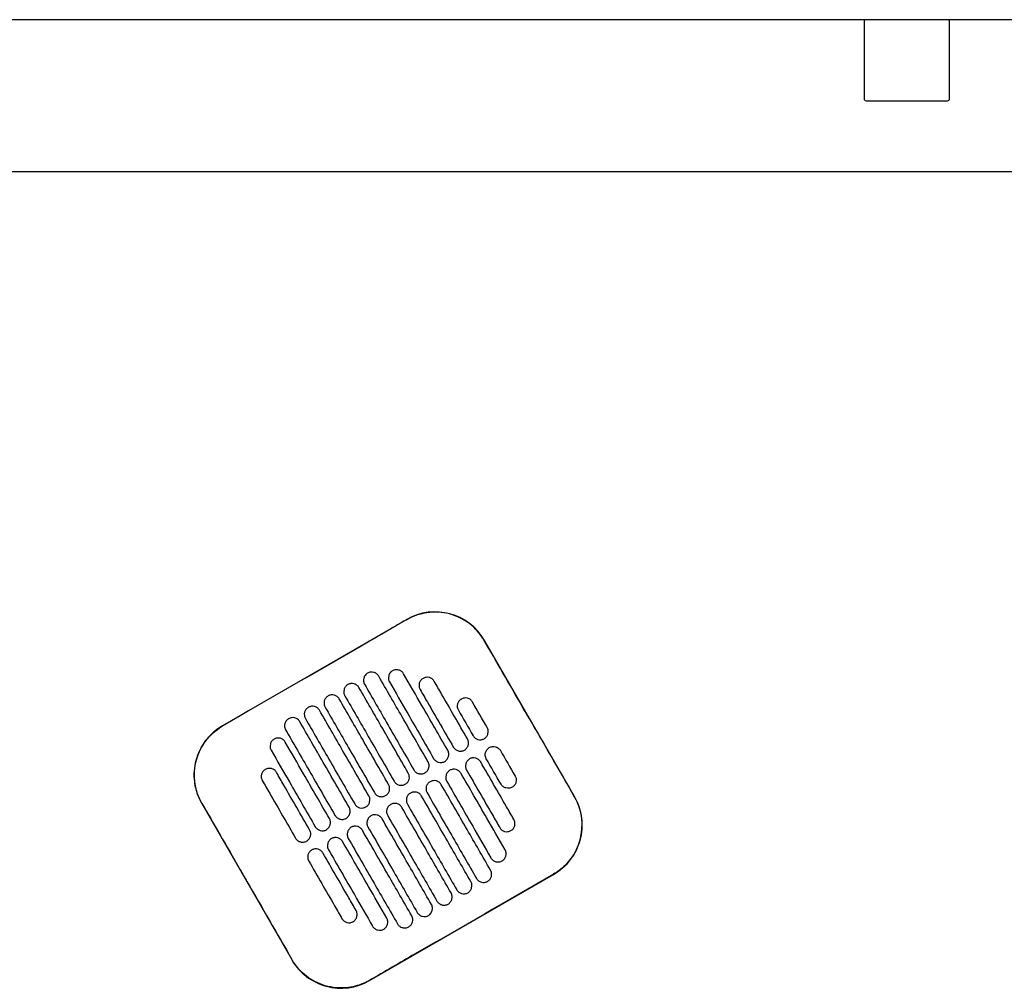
# Model space of a CAD drawing. Header units: metres. Extents: x 15.7 to 54.8, y -39.7 to 1.1.
# Tile 229 of 256: x 53.539 to 54.058, y -30.313 to -29.802. Entities that reach past the tile are written whole.
import ezdxf

# ---------------------------------------------------------------- set-up
doc = ezdxf.new("R2010")
doc.units = ezdxf.units.M
doc.header["$MEASUREMENT"] = 0
doc.layers.add('2D', color=252, linetype='Continuous')

# ---------------------------------------------------------------- blocks, each defined once
blk = doc.blocks.new('2D_QYOS_600')
for p, q in [((1.66604, 0.00005), (0.77396, 0.00005)), ((1.70904, 0.00005), (1.66604, 0.00005)), ((1.70904, 0.00005), (1.70904, 0.00005)), ((2.36149, 0), (1.70935, 0)), ((1.66504, -0.00095), (1.66504, -0.04165)), ((1.66504, -0.00095), (1.66504, -0.04165)), ((1.71004, -0.04165), (1.71004, -0.00095)), ((1.71004, -0.04165), (1.71004, -0.00095)), ((1.66604, -0.04265), (1.70904, -0.04265)), ((1.70904, -0.04265), (1.70904, -0.04265)), ((0.0795, -0.08), (2.36049, -0.08)), ((1.42396, -0.31597), (1.32693, -0.37192)), ((1.51239, -0.40926), (1.46493, -0.32697)), ((1.31593, -0.4129), (1.3634, -0.49519)), ((1.40437, -0.50619), (1.50139, -0.45024))]:
    blk.add_line(p, q)
for centre, radius, start, end in [((1.66604, -0.00095), 0.001, 90, 180), ((1.66604, -0.00095), 0.001, 90, 180), ((1.70904, -0.00095), 0.001, 0, 90), ((1.70904, -0.00095), 0.001, 0, 90), ((1.66604, -0.04165), 0.001, 180, 270), ((1.66604, -0.04165), 0.001, 180, 270), ((1.70904, -0.04165), 0.001, 270, 0), ((1.70904, -0.04165), 0.001, 270, 0), ((1.43894, -0.34196), 0.03, 29.973, 119.973), ((1.34192, -0.39791), 0.03, 119.973, 209.973), ((1.4864, -0.42425), 0.03, 299.973, 29.973), ((1.38938, -0.48021), 0.03, 209.973, 299.973)]:
    blk.add_arc(centre, radius, start, end)
for points, knots in [([(1.42401, -0.31606), (1.41612, -0.32062), (1.40792, -0.32535), (1.37561, -0.34399), (1.3513, -0.35801), (1.32699, -0.37202)], [-3.18138, -3.18138, -3.18138, -3.18138, -2.673929, -2.673929, -1.133377, -1.133377, -1.133377, -1.133377]), ([(1.46484, -0.32702), (1.46445, -0.32636), (1.46405, -0.32572), (1.46161, -0.32215), (1.4591, -0.3196), (1.45325, -0.31546), (1.44995, -0.31393), (1.4426, -0.31202), (1.43857, -0.3118), (1.43088, -0.31292), (1.42728, -0.31417), (1.42401, -0.31606)], [-8.20809, -8.20809, -8.20809, -8.20809, -7.978943, -7.978943, -6.912231, -6.912231, -5.830065, -5.830065, -4.632711, -4.632711, -3.498654, -3.498654, -3.498654, -3.498654]), ([(1.48856, -0.36818), (1.48762, -0.36655), (1.48668, -0.36493), (1.47773, -0.34941), (1.47117, -0.33801), (1.46484, -0.32702)], [-12.071476, -12.071476, -12.071476, -12.071476, -11.509189, -11.509189, -6.696301, -6.696301, -6.696301, -6.696301]), ([(1.42234, -0.3446), (1.4221, -0.34417), (1.42173, -0.34371), (1.42078, -0.34299), (1.42029, -0.34275), (1.41921, -0.34245), (1.41864, -0.34241), (1.41744, -0.34257), (1.4169, -0.34278), (1.41647, -0.34303)], [-0.5514248, -0.5514248, -0.5514248, -0.5514248, -0.4031161, -0.4031161, -0.2776965, -0.2776965, -0.1471644, -0.1471644, 0, 0, 0, 0]), ([(1.40333, -0.34426), (1.40291, -0.3445), (1.40244, -0.34487), (1.40172, -0.34582), (1.40147, -0.34632), (1.40118, -0.34739), (1.40114, -0.34796), (1.40129, -0.34916), (1.4015, -0.3497), (1.40175, -0.35012)], [-0.5552876, -0.5552876, -0.5552876, -0.5552876, -0.4045446, -0.4045446, -0.2782629, -0.2782629, -0.1472212, -0.1472212, 0, 0, 0, 0]), ([(1.4092, -0.34583), (1.40896, -0.34541), (1.40859, -0.34494), (1.40764, -0.34422), (1.40714, -0.34398), (1.40607, -0.34368), (1.4055, -0.34364), (1.4043, -0.3438), (1.40375, -0.34401), (1.40333, -0.34426)], [-0.5514378, -0.5514378, -0.5514378, -0.5514378, -0.4031217, -0.4031217, -0.2776979, -0.2776979, -0.1471642, -0.1471642, 0, 0, 0, 0]), ([(1.43518, -0.39088), (1.43064, -0.38301), (1.42611, -0.37514), (1.41744, -0.36012), (1.41332, -0.35298), (1.4092, -0.34583)], [0.699452, 0.699452, 0.699452, 0.699452, 3.425292, 3.425292, 5.900643, 5.900643, 5.900643, 5.900643]), ([(1.41647, -0.34303), (1.41605, -0.34327), (1.41558, -0.34364), (1.41486, -0.34459), (1.41462, -0.34509), (1.41432, -0.34616), (1.41428, -0.34673), (1.41443, -0.34792), (1.41465, -0.34847), (1.41489, -0.34889)], [-0.5553003, -0.5553003, -0.5553003, -0.5553003, -0.4045497, -0.4045497, -0.2782639, -0.2782639, -0.1472208, -0.1472208, 0, 0, 0, 0]), ([(1.44558, -0.38489), (1.44104, -0.37702), (1.4365, -0.36915), (1.42876, -0.35572), (1.42555, -0.35016), (1.42234, -0.3446)], [0.699452, 0.699452, 0.699452, 0.699452, 3.42526, 3.42526, 5.350619, 5.350619, 5.350619, 5.350619]), ([(1.43261, -0.34699), (1.43219, -0.34724), (1.43172, -0.3476), (1.431, -0.34856), (1.43076, -0.34906), (1.43046, -0.35013), (1.43042, -0.3507), (1.43057, -0.35189), (1.43079, -0.35244), (1.43103, -0.35286)], [-0.5553353, -0.5553353, -0.5553353, -0.5553353, -0.4045593, -0.4045593, -0.278267, -0.278267, -0.1472205, -0.1472205, 0, 0, 0, 0]), ([(1.43848, -0.34856), (1.43824, -0.34814), (1.43787, -0.34768), (1.43692, -0.34696), (1.43643, -0.34671), (1.43536, -0.34642), (1.43478, -0.34638), (1.43358, -0.34653), (1.43304, -0.34675), (1.43261, -0.34699)], [-0.5513875, -0.5513875, -0.5513875, -0.5513875, -0.4031047, -0.4031047, -0.2776919, -0.2776919, -0.1471638, -0.1471638, 0, 0, 0, 0]), ([(1.39293, -0.35025), (1.39251, -0.3505), (1.39205, -0.35086), (1.39132, -0.35182), (1.39108, -0.35231), (1.39078, -0.35339), (1.39074, -0.35396), (1.3909, -0.35515), (1.39111, -0.35569), (1.39135, -0.35612)], [-0.5552953, -0.5552953, -0.5552953, -0.5552953, -0.4045437, -0.4045437, -0.2782634, -0.2782634, -0.1472215, -0.1472215, 0, 0, 0, 0]), ([(1.3988, -0.35182), (1.39856, -0.3514), (1.39819, -0.35094), (1.39725, -0.35022), (1.39675, -0.34997), (1.39568, -0.34968), (1.3951, -0.34964), (1.39391, -0.34979), (1.39336, -0.35001), (1.39293, -0.35025)], [-0.5514274, -0.5514274, -0.5514274, -0.5514274, -0.4031209, -0.4031209, -0.2776962, -0.2776962, -0.1471634, -0.1471634, 0, 0, 0, 0]), ([(1.42479, -0.39688), (1.42025, -0.38901), (1.41571, -0.38114), (1.40705, -0.36612), (1.40293, -0.35897), (1.3988, -0.35182)], [0.699452, 0.699452, 0.699452, 0.699452, 3.425313, 3.425313, 5.900643, 5.900643, 5.900643, 5.900643]), ([(1.40175, -0.35012), (1.40587, -0.35727), (1.40999, -0.36442), (1.41866, -0.37944), (1.42319, -0.38731), (1.42773, -0.39518)], [0.949973, 0.949973, 0.949973, 0.949973, 3.425307, 3.425307, 6.151164, 6.151164, 6.151164, 6.151164]), ([(1.41489, -0.34889), (1.4181, -0.35445), (1.42131, -0.36001), (1.42905, -0.37344), (1.43359, -0.38131), (1.43813, -0.38918)], [1.499949, 1.499949, 1.499949, 1.499949, 3.425284, 3.425284, 6.151116, 6.151116, 6.151116, 6.151116]), ([(1.45597, -0.37889), (1.45144, -0.37102), (1.4469, -0.36315), (1.44107, -0.35304), (1.43977, -0.3508), (1.43848, -0.34856)], [0.699452, 0.699452, 0.699452, 0.699452, 3.425217, 3.425217, 4.200582, 4.200582, 4.200582, 4.200582]), ([(1.38254, -0.35625), (1.38212, -0.35649), (1.38165, -0.35686), (1.38093, -0.35781), (1.38068, -0.35831), (1.38039, -0.35938), (1.38035, -0.35995), (1.3805, -0.36115), (1.38071, -0.36169), (1.38096, -0.36211)], [-0.5553076, -0.5553076, -0.5553076, -0.5553076, -0.4045445, -0.4045445, -0.2782646, -0.2782646, -0.1472219, -0.1472219, 0, 0, 0, 0]), ([(1.38841, -0.35782), (1.38817, -0.3574), (1.3878, -0.35693), (1.38685, -0.35621), (1.38635, -0.35597), (1.38528, -0.35567), (1.38471, -0.35563), (1.38351, -0.35579), (1.38296, -0.356), (1.38254, -0.35625)], [-0.5514139, -0.5514139, -0.5514139, -0.5514139, -0.4031194, -0.4031194, -0.2776944, -0.2776944, -0.1471626, -0.1471626, 0, 0, 0, 0]), ([(1.41439, -0.40287), (1.40985, -0.395), (1.40532, -0.38713), (1.39665, -0.37211), (1.39253, -0.36497), (1.38841, -0.35782)], [0.699452, 0.699452, 0.699452, 0.699452, 3.425322, 3.425322, 5.900643, 5.900643, 5.900643, 5.900643]), ([(1.39135, -0.35612), (1.39548, -0.36327), (1.3996, -0.37041), (1.40826, -0.38543), (1.4128, -0.3933), (1.41734, -0.40117)], [0.949998, 0.949998, 0.949998, 0.949998, 3.42532, 3.42532, 6.151189, 6.151189, 6.151189, 6.151189]), ([(1.43103, -0.35286), (1.43232, -0.3551), (1.43362, -0.35734), (1.43945, -0.36745), (1.44399, -0.37532), (1.44852, -0.38319)], [2.649916, 2.649916, 2.649916, 2.649916, 3.425249, 3.425249, 6.151046, 6.151046, 6.151046, 6.151046]), ([(1.45275, -0.35789), (1.45233, -0.35813), (1.45186, -0.3585), (1.45114, -0.35946), (1.45089, -0.35995), (1.4506, -0.36102), (1.45056, -0.3616), (1.45071, -0.36279), (1.45093, -0.36333), (1.45117, -0.36376)], [-0.5553938, -0.5553938, -0.5553938, -0.5553938, -0.4045733, -0.4045733, -0.2782728, -0.2782728, -0.147221, -0.147221, 0, 0, 0, 0]), ([(1.45862, -0.35946), (1.45838, -0.35904), (1.45801, -0.35858), (1.45706, -0.35786), (1.45656, -0.35761), (1.45549, -0.35732), (1.45492, -0.35728), (1.45372, -0.35743), (1.45317, -0.35764), (1.45275, -0.35789)], [-0.5513269, -0.5513269, -0.5513269, -0.5513269, -0.4030891, -0.4030891, -0.2776846, -0.2776846, -0.1471626, -0.1471626, 0, 0, 0, 0]), ([(1.37214, -0.36224), (1.37172, -0.36249), (1.37126, -0.36285), (1.37053, -0.36381), (1.37029, -0.3643), (1.36999, -0.36538), (1.36995, -0.36595), (1.37011, -0.36714), (1.37032, -0.36769), (1.37056, -0.36811)], [-0.5553245, -0.5553245, -0.5553245, -0.5553245, -0.4045471, -0.4045471, -0.2782667, -0.2782667, -0.1472226, -0.1472226, 0, 0, 0, 0]), ([(1.37801, -0.36381), (1.37777, -0.36339), (1.3774, -0.36293), (1.37646, -0.36221), (1.37596, -0.36196), (1.37489, -0.36167), (1.37431, -0.36163), (1.37312, -0.36178), (1.37257, -0.362), (1.37214, -0.36224)], [-0.551397, -0.551397, -0.551397, -0.551397, -0.4031173, -0.4031173, -0.2776925, -0.2776925, -0.1471621, -0.1471621, 0, 0, 0, 0]), ([(1.38096, -0.36211), (1.38508, -0.36926), (1.3892, -0.37641), (1.39787, -0.39143), (1.4024, -0.3993), (1.40694, -0.40717)], [0.950001, 0.950001, 0.950001, 0.950001, 3.425322, 3.425322, 6.151192, 6.151192, 6.151192, 6.151192]), ([(1.36175, -0.36824), (1.36133, -0.36848), (1.36086, -0.36885), (1.36014, -0.3698), (1.35989, -0.3703), (1.3596, -0.37137), (1.35956, -0.37194), (1.35971, -0.37314), (1.35992, -0.37368), (1.36017, -0.37411)], [-0.5553462, -0.5553462, -0.5553462, -0.5553462, -0.4045514, -0.4045514, -0.2782696, -0.2782696, -0.1472236, -0.1472236, 0, 0, 0, 0]), ([(1.36762, -0.36981), (1.36738, -0.36939), (1.36701, -0.36892), (1.36606, -0.3682), (1.36556, -0.36796), (1.36449, -0.36766), (1.36392, -0.36762), (1.36272, -0.36778), (1.36217, -0.36799), (1.36175, -0.36824)], [-0.551377, -0.551377, -0.551377, -0.551377, -0.4031143, -0.4031143, -0.2776905, -0.2776905, -0.1471617, -0.1471617, 0, 0, 0, 0]), ([(1.37056, -0.36811), (1.37469, -0.37526), (1.37881, -0.3824), (1.38747, -0.39742), (1.39201, -0.40529), (1.39655, -0.41317)], [0.949982, 0.949982, 0.949982, 0.949982, 3.425312, 3.425312, 6.151173, 6.151173, 6.151173, 6.151173]), ([(1.404, -0.40887), (1.39946, -0.401), (1.39492, -0.39313), (1.38626, -0.37811), (1.38214, -0.37096), (1.37801, -0.36381)], [0.699452, 0.699452, 0.699452, 0.699452, 3.425321, 3.425321, 5.900643, 5.900643, 5.900643, 5.900643]), ([(1.31603, -0.41284), (1.31529, -0.41156), (1.31465, -0.41023), (1.31317, -0.40648), (1.31255, -0.40401), (1.31224, -0.40148), (1.31178, -0.39768), (1.31206, -0.39383), (1.31405, -0.38644), (1.31575, -0.38298), (1.32037, -0.37684), (1.32327, -0.37423), (1.32672, -0.37217), (1.32685, -0.3721), (1.32699, -0.37202)], [17.619777, 17.619777, 17.619777, 17.619777, 18.064718, 18.064718, 18.827754, 18.827754, 18.827754, 19.97637, 19.97637, 21.122539, 21.122539, 22.281306, 22.281306, 22.328075, 22.328075, 22.328075, 22.328075]), ([(1.3936, -0.41486), (1.38906, -0.40699), (1.38452, -0.39912), (1.37586, -0.3841), (1.37174, -0.37696), (1.36762, -0.36981)], [0.699452, 0.699452, 0.699452, 0.699452, 3.425308, 3.425308, 5.900643, 5.900643, 5.900643, 5.900643]), ([(1.46479, -0.37877), (1.46521, -0.37852), (1.46568, -0.37816), (1.4664, -0.3772), (1.46665, -0.3767), (1.46694, -0.37563), (1.46698, -0.37506), (1.46683, -0.37387), (1.46661, -0.37332), (1.46637, -0.3729)], [-0.5554178, -0.5554178, -0.5554178, -0.5554178, -0.4045751, -0.4045751, -0.2782741, -0.2782741, -0.1472211, -0.1472211, 0, 0, 0, 0]), ([(1.35997, -0.38057), (1.35973, -0.38015), (1.35936, -0.37968), (1.35841, -0.37896), (1.35792, -0.37872), (1.35684, -0.37842), (1.35627, -0.37838), (1.35507, -0.37854), (1.35453, -0.37875), (1.3541, -0.379)], [-0.5513421, -0.5513421, -0.5513421, -0.5513421, -0.4031061, -0.4031061, -0.2776864, -0.2776864, -0.147161, -0.147161, 0, 0, 0, 0]), ([(1.36017, -0.37411), (1.36429, -0.38125), (1.36841, -0.3884), (1.37708, -0.40342), (1.38161, -0.41129), (1.38615, -0.41916)], [0.949941, 0.949941, 0.949941, 0.949941, 3.425291, 3.425291, 6.151132, 6.151132, 6.151132, 6.151132]), ([(1.45892, -0.37719), (1.45916, -0.37762), (1.45953, -0.37808), (1.46048, -0.3788), (1.46098, -0.37905), (1.46205, -0.37934), (1.46262, -0.37938), (1.46382, -0.37923), (1.46437, -0.37901), (1.46479, -0.37877)], [-0.5512937, -0.5512937, -0.5512937, -0.5512937, -0.403082, -0.403082, -0.27768, -0.27768, -0.1471612, -0.1471612, 0, 0, 0, 0]), ([(1.3541, -0.379), (1.35368, -0.37924), (1.35321, -0.37961), (1.35249, -0.38056), (1.35224, -0.38106), (1.35195, -0.38213), (1.35191, -0.3827), (1.35206, -0.3839), (1.35228, -0.38444), (1.35252, -0.38486)], [-0.5553798, -0.5553798, -0.5553798, -0.5553798, -0.4045588, -0.4045588, -0.278273, -0.278273, -0.147224, -0.147224, 0, 0, 0, 0]), ([(1.38321, -0.42086), (1.37867, -0.41299), (1.37413, -0.40512), (1.36638, -0.39169), (1.36318, -0.38613), (1.35997, -0.38057)], [0.699452, 0.699452, 0.699452, 0.699452, 3.425284, 3.425284, 5.350619, 5.350619, 5.350619, 5.350619]), ([(1.44852, -0.38319), (1.44877, -0.38361), (1.44913, -0.38408), (1.45008, -0.38479), (1.45058, -0.38504), (1.45165, -0.38533), (1.45223, -0.38538), (1.45342, -0.38522), (1.45397, -0.38501), (1.45439, -0.38476)], [-0.5513071, -0.5513071, -0.5513071, -0.5513071, -0.4030846, -0.4030846, -0.2776802, -0.2776802, -0.1471604, -0.1471604, 0, 0, 0, 0]), ([(1.45439, -0.38476), (1.45482, -0.38452), (1.45528, -0.38415), (1.45601, -0.3832), (1.45625, -0.3827), (1.45655, -0.38163), (1.45659, -0.38105), (1.45643, -0.37986), (1.45622, -0.37932), (1.45597, -0.37889)], [-0.5553983, -0.5553983, -0.5553983, -0.5553983, -0.4045681, -0.4045681, -0.278271, -0.278271, -0.1472202, -0.1472202, 0, 0, 0, 0]), ([(1.46591, -0.38931), (1.46566, -0.38889), (1.46545, -0.38834), (1.4653, -0.38715), (1.46534, -0.38658), (1.46563, -0.38551), (1.46588, -0.38501), (1.4666, -0.38406), (1.46707, -0.38369), (1.46749, -0.38344)], [0, 0, 0, 0, 0.1472222, 0.1472222, 0.2782773, 0.2782773, 0.4045795, 0.4045795, 0.5554397, 0.5554397, 0.5554397, 0.5554397]), ([(1.46749, -0.38344), (1.46791, -0.3832), (1.46846, -0.38298), (1.46966, -0.38283), (1.47023, -0.38287), (1.4713, -0.38317), (1.4718, -0.38341), (1.47275, -0.38413), (1.47311, -0.38459), (1.47336, -0.38502)], [0, 0, 0, 0, 0.1471605, 0.1471605, 0.2776781, 0.2776781, 0.4030803, 0.4030803, 0.5512777, 0.5512777, 0.5512777, 0.5512777]), ([(1.35252, -0.38486), (1.35573, -0.39042), (1.35893, -0.39598), (1.36668, -0.40941), (1.37122, -0.41728), (1.37576, -0.42516)], [1.499901, 1.499901, 1.499901, 1.499901, 3.42526, 3.42526, 6.151068, 6.151068, 6.151068, 6.151068]), ([(1.444, -0.39076), (1.44442, -0.39051), (1.44489, -0.39015), (1.44561, -0.38919), (1.44586, -0.38869), (1.44615, -0.38762), (1.44619, -0.38705), (1.44604, -0.38586), (1.44582, -0.38531), (1.44558, -0.38489)], [-0.5553838, -0.5553838, -0.5553838, -0.5553838, -0.4045626, -0.4045626, -0.2782686, -0.2782686, -0.1472195, -0.1472195, 0, 0, 0, 0]), ([(1.46296, -0.39101), (1.46272, -0.39059), (1.46235, -0.39013), (1.46141, -0.38941), (1.46091, -0.38916), (1.45984, -0.38887), (1.45926, -0.38883), (1.45806, -0.38898), (1.45752, -0.38919), (1.45709, -0.38944)], [-0.5512944, -0.5512944, -0.5512944, -0.5512944, -0.4030833, -0.4030833, -0.2776787, -0.2776787, -0.1471599, -0.1471599, 0, 0, 0, 0]), ([(1.35532, -0.39653), (1.35508, -0.3961), (1.35471, -0.39564), (1.35376, -0.39492), (1.35327, -0.39467), (1.35219, -0.39438), (1.35162, -0.39434), (1.35042, -0.39449), (1.34988, -0.39471), (1.34945, -0.39495)], [-0.5513007, -0.5513007, -0.5513007, -0.5513007, -0.4030941, -0.4030941, -0.2776814, -0.2776814, -0.1471603, -0.1471603, 0, 0, 0, 0]), ([(1.4336, -0.39675), (1.43403, -0.39651), (1.43449, -0.39614), (1.43522, -0.39519), (1.43546, -0.39469), (1.43576, -0.39362), (1.4358, -0.39304), (1.43564, -0.39185), (1.43543, -0.39131), (1.43518, -0.39088)], [-0.5553742, -0.5553742, -0.5553742, -0.5553742, -0.4045587, -0.4045587, -0.278267, -0.278267, -0.1472191, -0.1472191, 0, 0, 0, 0]), ([(1.43813, -0.38918), (1.43837, -0.38961), (1.43874, -0.39007), (1.43969, -0.39079), (1.44018, -0.39104), (1.44126, -0.39133), (1.44183, -0.39137), (1.44303, -0.39122), (1.44357, -0.391), (1.444, -0.39076)], [-0.5513171, -0.5513171, -0.5513171, -0.5513171, -0.4030867, -0.4030867, -0.2776803, -0.2776803, -0.1471597, -0.1471597, 0, 0, 0, 0]), ([(1.45709, -0.38944), (1.45667, -0.38968), (1.4562, -0.39005), (1.45548, -0.39101), (1.45524, -0.3915), (1.45494, -0.39257), (1.4549, -0.39315), (1.45505, -0.39434), (1.45527, -0.39488), (1.45551, -0.39531)], [-0.5554159, -0.5554159, -0.5554159, -0.5554159, -0.4045716, -0.4045716, -0.2782736, -0.2782736, -0.1472211, -0.1472211, 0, 0, 0, 0]), ([(1.48045, -0.42134), (1.47916, -0.4191), (1.47787, -0.41686), (1.47204, -0.40675), (1.4675, -0.39888), (1.46296, -0.39101)], [2.649852, 2.649852, 2.649852, 2.649852, 3.425217, 3.425217, 6.150983, 6.150983, 6.150983, 6.150983]), ([(1.34945, -0.39495), (1.34903, -0.3952), (1.34856, -0.39556), (1.34784, -0.39652), (1.34759, -0.39702), (1.3473, -0.39809), (1.34726, -0.39866), (1.34741, -0.39985), (1.34763, -0.4004), (1.34787, -0.40082)], [-0.5554179, -0.5554179, -0.5554179, -0.5554179, -0.4045683, -0.4045683, -0.2782761, -0.2782761, -0.1472238, -0.1472238, 0, 0, 0, 0]), ([(1.37281, -0.42685), (1.36827, -0.41898), (1.36373, -0.41111), (1.3579, -0.401), (1.35661, -0.39876), (1.35532, -0.39653)], [0.699452, 0.699452, 0.699452, 0.699452, 3.425249, 3.425249, 4.200582, 4.200582, 4.200582, 4.200582]), ([(1.42321, -0.40275), (1.42363, -0.4025), (1.4241, -0.40214), (1.42482, -0.40118), (1.42507, -0.40068), (1.42536, -0.39961), (1.4254, -0.39904), (1.42525, -0.39785), (1.42503, -0.3973), (1.42479, -0.39688)], [-0.5553693, -0.5553693, -0.5553693, -0.5553693, -0.4045566, -0.4045566, -0.2782661, -0.2782661, -0.1472189, -0.1472189, 0, 0, 0, 0]), ([(1.42773, -0.39518), (1.42798, -0.3956), (1.42834, -0.39607), (1.42929, -0.39679), (1.42979, -0.39703), (1.43086, -0.39733), (1.43144, -0.39737), (1.43263, -0.39721), (1.43318, -0.397), (1.4336, -0.39675)], [-0.5513237, -0.5513237, -0.5513237, -0.5513237, -0.4030882, -0.4030882, -0.2776804, -0.2776804, -0.1471592, -0.1471592, 0, 0, 0, 0]), ([(1.4467, -0.39543), (1.44628, -0.39568), (1.44581, -0.39605), (1.44509, -0.397), (1.44484, -0.3975), (1.44455, -0.39857), (1.44451, -0.39914), (1.44466, -0.40033), (1.44487, -0.40088), (1.44512, -0.4013)], [-0.555397, -0.555397, -0.555397, -0.555397, -0.4045652, -0.4045652, -0.2782705, -0.2782705, -0.1472202, -0.1472202, 0, 0, 0, 0]), ([(1.45257, -0.39701), (1.45232, -0.39658), (1.45196, -0.39612), (1.45101, -0.3954), (1.45051, -0.39516), (1.44944, -0.39486), (1.44886, -0.39482), (1.44767, -0.39497), (1.44712, -0.39519), (1.4467, -0.39543)], [-0.5513075, -0.5513075, -0.5513075, -0.5513075, -0.4030857, -0.4030857, -0.2776792, -0.2776792, -0.1471593, -0.1471593, 0, 0, 0, 0]), ([(1.4758, -0.4373), (1.4726, -0.43174), (1.46939, -0.42618), (1.46165, -0.41275), (1.45711, -0.40488), (1.45257, -0.39701)], [1.499901, 1.499901, 1.499901, 1.499901, 3.42526, 3.42526, 6.151068, 6.151068, 6.151068, 6.151068]), ([(1.45551, -0.39531), (1.46005, -0.40318), (1.46459, -0.41105), (1.47042, -0.42116), (1.47171, -0.4234), (1.473, -0.42564)], [0.699452, 0.699452, 0.699452, 0.699452, 3.425249, 3.425249, 4.200582, 4.200582, 4.200582, 4.200582]), ([(1.48111, -0.39845), (1.48135, -0.39888), (1.48157, -0.39942), (1.48172, -0.40061), (1.48168, -0.40119), (1.48138, -0.40226), (1.48114, -0.40276), (1.48042, -0.40371), (1.47995, -0.40408), (1.47953, -0.40432)], [0, 0, 0, 0, 0.147223, 0.147223, 0.2782783, 0.2782783, 0.4045781, 0.4045781, 0.5554474, 0.5554474, 0.5554474, 0.5554474]), ([(1.34787, -0.40082), (1.34916, -0.40306), (1.35045, -0.4053), (1.35629, -0.41541), (1.36082, -0.42328), (1.36536, -0.43115)], [2.649852, 2.649852, 2.649852, 2.649852, 3.425217, 3.425217, 6.150982, 6.150982, 6.150982, 6.150982]), ([(1.41281, -0.40874), (1.41324, -0.4085), (1.4137, -0.40813), (1.41443, -0.40718), (1.41467, -0.40668), (1.41497, -0.40561), (1.41501, -0.40503), (1.41485, -0.40384), (1.41464, -0.4033), (1.41439, -0.40287)], [-0.5553691, -0.5553691, -0.5553691, -0.5553691, -0.4045561, -0.4045561, -0.278266, -0.278266, -0.1472189, -0.1472189, 0, 0, 0, 0]), ([(1.41734, -0.40117), (1.41758, -0.4016), (1.41795, -0.40206), (1.4189, -0.40278), (1.41939, -0.40303), (1.42047, -0.40332), (1.42104, -0.40336), (1.42224, -0.40321), (1.42278, -0.40299), (1.42321, -0.40275)], [-0.551327, -0.551327, -0.551327, -0.551327, -0.403089, -0.403089, -0.2776804, -0.2776804, -0.1471589, -0.1471589, 0, 0, 0, 0]), ([(1.4363, -0.40143), (1.43588, -0.40167), (1.43541, -0.40204), (1.43469, -0.403), (1.43445, -0.40349), (1.43415, -0.40456), (1.43411, -0.40514), (1.43426, -0.40633), (1.43448, -0.40687), (1.43472, -0.4073)], [-0.555383, -0.555383, -0.555383, -0.555383, -0.4045604, -0.4045604, -0.2782682, -0.2782682, -0.1472195, -0.1472195, 0, 0, 0, 0]), ([(1.44217, -0.403), (1.44193, -0.40258), (1.44156, -0.40212), (1.44061, -0.4014), (1.44012, -0.40115), (1.43905, -0.40086), (1.43847, -0.40082), (1.43727, -0.40097), (1.43673, -0.40118), (1.4363, -0.40143)], [-0.5513173, -0.5513173, -0.5513173, -0.5513173, -0.4030875, -0.4030875, -0.2776797, -0.2776797, -0.147159, -0.147159, 0, 0, 0, 0]), ([(1.46816, -0.44806), (1.46404, -0.44091), (1.45991, -0.43376), (1.45125, -0.41874), (1.44671, -0.41087), (1.44217, -0.403)], [0.949941, 0.949941, 0.949941, 0.949941, 3.425292, 3.425292, 6.151132, 6.151132, 6.151132, 6.151132]), ([(1.44512, -0.4013), (1.44966, -0.40917), (1.4542, -0.41704), (1.46194, -0.43047), (1.46515, -0.43603), (1.46835, -0.44159)], [0.699452, 0.699452, 0.699452, 0.699452, 3.425284, 3.425284, 5.350619, 5.350619, 5.350619, 5.350619]), ([(1.47953, -0.40432), (1.4791, -0.40457), (1.47856, -0.40478), (1.47736, -0.40493), (1.47679, -0.40489), (1.47571, -0.4046), (1.47522, -0.40435), (1.47427, -0.40363), (1.4739, -0.40317), (1.47366, -0.40275)], [0, 0, 0, 0, 0.1471602, 0.1471602, 0.2776775, 0.2776775, 0.4030818, 0.4030818, 0.5512681, 0.5512681, 0.5512681, 0.5512681]), ([(1.40242, -0.41474), (1.40284, -0.41449), (1.40331, -0.41413), (1.40403, -0.41317), (1.40428, -0.41267), (1.40457, -0.4116), (1.40461, -0.41103), (1.40446, -0.40984), (1.40424, -0.40929), (1.404, -0.40887)], [-0.5553737, -0.5553737, -0.5553737, -0.5553737, -0.4045574, -0.4045574, -0.2782667, -0.2782667, -0.1472191, -0.1472191, 0, 0, 0, 0]), ([(1.40694, -0.40717), (1.40719, -0.40759), (1.40755, -0.40806), (1.4085, -0.40878), (1.409, -0.40902), (1.41007, -0.40932), (1.41065, -0.40936), (1.41184, -0.4092), (1.41239, -0.40899), (1.41281, -0.40874)], [-0.551327, -0.551327, -0.551327, -0.551327, -0.4030892, -0.4030892, -0.2776802, -0.2776802, -0.1471588, -0.1471588, 0, 0, 0, 0]), ([(1.42591, -0.40742), (1.42548, -0.40767), (1.42502, -0.40804), (1.4243, -0.40899), (1.42405, -0.40949), (1.42376, -0.41056), (1.42372, -0.41113), (1.42387, -0.41232), (1.42408, -0.41287), (1.42433, -0.41329)], [-0.5553737, -0.5553737, -0.5553737, -0.5553737, -0.4045574, -0.4045574, -0.2782667, -0.2782667, -0.1472191, -0.1472191, 0, 0, 0, 0]), ([(1.43178, -0.409), (1.43153, -0.40857), (1.43117, -0.40811), (1.43022, -0.40739), (1.42972, -0.40715), (1.42865, -0.40685), (1.42807, -0.40681), (1.42688, -0.40696), (1.42633, -0.40718), (1.42591, -0.40742)], [-0.5513238, -0.5513238, -0.5513238, -0.5513238, -0.4030887, -0.4030887, -0.27768, -0.27768, -0.1471588, -0.1471588, 0, 0, 0, 0]), ([(1.45776, -0.45405), (1.45364, -0.4469), (1.44952, -0.43976), (1.44086, -0.42474), (1.43632, -0.41687), (1.43178, -0.409)], [0.949982, 0.949982, 0.949982, 0.949982, 3.425312, 3.425312, 6.151173, 6.151173, 6.151173, 6.151173]), ([(1.43472, -0.4073), (1.43926, -0.41517), (1.4438, -0.42304), (1.45246, -0.43806), (1.45659, -0.44521), (1.46071, -0.45235)], [0.699452, 0.699452, 0.699452, 0.699452, 3.425308, 3.425308, 5.900643, 5.900643, 5.900643, 5.900643]), ([(1.5123, -0.40932), (1.51233, -0.40938), (1.51236, -0.40944), (1.51435, -0.41294), (1.5156, -0.41673), (1.51656, -0.42458), (1.51625, -0.42856), (1.51421, -0.43581), (1.51262, -0.43907), (1.50873, -0.44435), (1.50663, -0.44646), (1.50332, -0.44893), (1.50234, -0.44956), (1.50134, -0.45014)], [8.273299, 8.273299, 8.273299, 8.273299, 8.293543, 8.293543, 9.48086, 9.48086, 10.665623, 10.665623, 11.74288, 11.74288, 12.632334, 12.632334, 12.981673, 12.981673, 12.981673, 12.981673]), ([(1.31603, -0.41284), (1.32215, -0.42344), (1.32851, -0.43447), (1.33744, -0.44994), (1.33861, -0.45198), (1.33977, -0.45399)], [-21.78268, -21.78268, -21.78268, -21.78268, -17.142885, -17.142885, -16.423665, -16.423665, -16.423665, -16.423665]), ([(1.39202, -0.42073), (1.39245, -0.42049), (1.39291, -0.42012), (1.39364, -0.41917), (1.39388, -0.41867), (1.39417, -0.4176), (1.39422, -0.41702), (1.39406, -0.41583), (1.39385, -0.41529), (1.3936, -0.41486)], [-0.555383, -0.555383, -0.555383, -0.555383, -0.4045605, -0.4045605, -0.2782682, -0.2782682, -0.1472195, -0.1472195, 0, 0, 0, 0]), ([(1.39655, -0.41317), (1.39679, -0.41359), (1.39716, -0.41405), (1.39811, -0.41477), (1.3986, -0.41502), (1.39968, -0.41531), (1.40025, -0.41535), (1.40145, -0.4152), (1.40199, -0.41498), (1.40242, -0.41474)], [-0.5513238, -0.5513238, -0.5513238, -0.5513238, -0.4030887, -0.4030887, -0.27768, -0.27768, -0.1471588, -0.1471588, 0, 0, 0, 0]), ([(1.41551, -0.41342), (1.41509, -0.41366), (1.41462, -0.41403), (1.4139, -0.41499), (1.41366, -0.41548), (1.41336, -0.41655), (1.41332, -0.41713), (1.41347, -0.41832), (1.41369, -0.41886), (1.41393, -0.41929)], [-0.5553691, -0.5553691, -0.5553691, -0.5553691, -0.4045561, -0.4045561, -0.278266, -0.278266, -0.1472189, -0.1472189, 0, 0, 0, 0]), ([(1.42138, -0.41499), (1.42114, -0.41457), (1.42077, -0.41411), (1.41982, -0.41339), (1.41933, -0.41314), (1.41825, -0.41285), (1.41768, -0.41281), (1.41648, -0.41296), (1.41594, -0.41317), (1.41551, -0.41342)], [-0.551327, -0.551327, -0.551327, -0.551327, -0.4030892, -0.4030892, -0.2776802, -0.2776802, -0.1471588, -0.1471588, 0, 0, 0, 0]), ([(1.44737, -0.46005), (1.44324, -0.4529), (1.43912, -0.44575), (1.43046, -0.43073), (1.42592, -0.42286), (1.42138, -0.41499)], [0.950001, 0.950001, 0.950001, 0.950001, 3.425322, 3.425322, 6.151192, 6.151192, 6.151192, 6.151192]), ([(1.42433, -0.41329), (1.42887, -0.42116), (1.43341, -0.42904), (1.44207, -0.44405), (1.44619, -0.4512), (1.45031, -0.45835)], [0.699452, 0.699452, 0.699452, 0.699452, 3.425321, 3.425321, 5.900643, 5.900643, 5.900643, 5.900643]), ([(1.38615, -0.41916), (1.3864, -0.41958), (1.38676, -0.42005), (1.38771, -0.42077), (1.38821, -0.42101), (1.38928, -0.42131), (1.38986, -0.42135), (1.39105, -0.42119), (1.3916, -0.42098), (1.39202, -0.42073)], [-0.5513173, -0.5513173, -0.5513173, -0.5513173, -0.4030875, -0.4030875, -0.2776797, -0.2776797, -0.147159, -0.147159, 0, 0, 0, 0]), ([(1.40512, -0.41941), (1.40469, -0.41966), (1.40423, -0.42003), (1.40351, -0.42098), (1.40326, -0.42148), (1.40297, -0.42255), (1.40293, -0.42312), (1.40308, -0.42431), (1.40329, -0.42486), (1.40354, -0.42528)], [-0.5553693, -0.5553693, -0.5553693, -0.5553693, -0.4045566, -0.4045566, -0.2782661, -0.2782661, -0.1472189, -0.1472189, 0, 0, 0, 0]), ([(1.41099, -0.42099), (1.41074, -0.42056), (1.41038, -0.4201), (1.40943, -0.41938), (1.40893, -0.41914), (1.40786, -0.41884), (1.40728, -0.4188), (1.40609, -0.41895), (1.40554, -0.41917), (1.40512, -0.41941)], [-0.5513269, -0.5513269, -0.5513269, -0.5513269, -0.403089, -0.403089, -0.2776804, -0.2776804, -0.1471589, -0.1471589, 0, 0, 0, 0]), ([(1.41393, -0.41929), (1.41847, -0.42716), (1.42301, -0.43503), (1.43167, -0.45005), (1.4358, -0.4572), (1.43992, -0.46434)], [0.699452, 0.699452, 0.699452, 0.699452, 3.425322, 3.425322, 5.900643, 5.900643, 5.900643, 5.900643]), ([(1.37576, -0.42516), (1.376, -0.42558), (1.37637, -0.42604), (1.37732, -0.42676), (1.37781, -0.42701), (1.37889, -0.4273), (1.37946, -0.42734), (1.38066, -0.42719), (1.3812, -0.42697), (1.38163, -0.42673)], [-0.5513075, -0.5513075, -0.5513075, -0.5513075, -0.4030857, -0.4030857, -0.2776792, -0.2776792, -0.1471593, -0.1471593, 0, 0, 0, 0]), ([(1.38163, -0.42673), (1.38205, -0.42648), (1.38252, -0.42612), (1.38324, -0.42516), (1.38349, -0.42466), (1.38378, -0.42359), (1.38382, -0.42302), (1.38367, -0.42183), (1.38345, -0.42128), (1.38321, -0.42086)], [-0.5553971, -0.5553971, -0.5553971, -0.5553971, -0.4045652, -0.4045652, -0.2782705, -0.2782705, -0.1472202, -0.1472202, 0, 0, 0, 0]), ([(1.39472, -0.42541), (1.3943, -0.42565), (1.39383, -0.42602), (1.39311, -0.42698), (1.39287, -0.42747), (1.39257, -0.42854), (1.39253, -0.42912), (1.39268, -0.43031), (1.3929, -0.43085), (1.39314, -0.43128)], [-0.5553742, -0.5553742, -0.5553742, -0.5553742, -0.4045587, -0.4045587, -0.278267, -0.278267, -0.1472191, -0.1472191, 0, 0, 0, 0]), ([(1.40059, -0.42698), (1.40035, -0.42656), (1.39998, -0.4261), (1.39903, -0.42538), (1.39854, -0.42513), (1.39746, -0.42484), (1.39689, -0.4248), (1.39569, -0.42495), (1.39515, -0.42516), (1.39472, -0.42541)], [-0.5513236, -0.5513236, -0.5513236, -0.5513236, -0.4030881, -0.4030881, -0.2776804, -0.2776804, -0.1471592, -0.1471592, 0, 0, 0, 0]), ([(1.40354, -0.42528), (1.40808, -0.43315), (1.41262, -0.44103), (1.42128, -0.45604), (1.4254, -0.46319), (1.42952, -0.47034)], [0.699452, 0.699452, 0.699452, 0.699452, 3.425313, 3.425313, 5.900643, 5.900643, 5.900643, 5.900643]), ([(1.43697, -0.46604), (1.43285, -0.45889), (1.42873, -0.45175), (1.42007, -0.43673), (1.41553, -0.42886), (1.41099, -0.42099)], [0.949998, 0.949998, 0.949998, 0.949998, 3.42532, 3.42532, 6.151189, 6.151189, 6.151189, 6.151189]), ([(1.47887, -0.42721), (1.4793, -0.42696), (1.47976, -0.4266), (1.48049, -0.42564), (1.48073, -0.42515), (1.48103, -0.42407), (1.48107, -0.4235), (1.48091, -0.42231), (1.4807, -0.42177), (1.48045, -0.42134)], [-0.555418, -0.555418, -0.555418, -0.555418, -0.4045683, -0.4045683, -0.2782762, -0.2782762, -0.1472238, -0.1472238, 0, 0, 0, 0]), ([(1.37123, -0.43272), (1.37166, -0.43248), (1.37212, -0.43211), (1.37285, -0.43116), (1.37309, -0.43066), (1.37338, -0.42959), (1.37342, -0.42901), (1.37327, -0.42782), (1.37306, -0.42728), (1.37281, -0.42685)], [-0.555416, -0.555416, -0.555416, -0.555416, -0.4045716, -0.4045716, -0.2782736, -0.2782736, -0.1472211, -0.1472211, 0, 0, 0, 0]), ([(1.42658, -0.47204), (1.42245, -0.46489), (1.41833, -0.45774), (1.40967, -0.44272), (1.40513, -0.43485), (1.40059, -0.42698)], [0.949972, 0.949972, 0.949972, 0.949972, 3.425307, 3.425307, 6.151164, 6.151164, 6.151164, 6.151164]), ([(1.473, -0.42564), (1.47325, -0.42606), (1.47361, -0.42652), (1.47456, -0.42724), (1.47506, -0.42749), (1.47613, -0.42778), (1.47671, -0.42782), (1.4779, -0.42767), (1.47845, -0.42745), (1.47887, -0.42721)], [-0.5513007, -0.5513007, -0.5513007, -0.5513007, -0.4030941, -0.4030941, -0.2776814, -0.2776814, -0.1471603, -0.1471603, 0, 0, 0, 0]), ([(1.36536, -0.43115), (1.36561, -0.43157), (1.36597, -0.43204), (1.36692, -0.43276), (1.36742, -0.433), (1.36849, -0.4333), (1.36907, -0.43334), (1.37026, -0.43318), (1.37081, -0.43297), (1.37123, -0.43272)], [-0.5512944, -0.5512944, -0.5512944, -0.5512944, -0.4030833, -0.4030833, -0.2776787, -0.2776787, -0.1471599, -0.1471599, 0, 0, 0, 0]), ([(1.38433, -0.43141), (1.3839, -0.43165), (1.38344, -0.43202), (1.38271, -0.43297), (1.38247, -0.43347), (1.38218, -0.43454), (1.38214, -0.43511), (1.38229, -0.4363), (1.3825, -0.43685), (1.38275, -0.43727)], [-0.5553839, -0.5553839, -0.5553839, -0.5553839, -0.4045626, -0.4045626, -0.2782686, -0.2782686, -0.1472195, -0.1472195, 0, 0, 0, 0]), ([(1.3902, -0.43298), (1.38995, -0.43255), (1.38959, -0.43209), (1.38864, -0.43137), (1.38814, -0.43113), (1.38707, -0.43083), (1.38649, -0.43079), (1.3853, -0.43094), (1.38475, -0.43116), (1.38433, -0.43141)], [-0.551317, -0.551317, -0.551317, -0.551317, -0.4030867, -0.4030867, -0.2776803, -0.2776803, -0.1471597, -0.1471597, 0, 0, 0, 0]), ([(1.41343, -0.47327), (1.41023, -0.46771), (1.40702, -0.46215), (1.39928, -0.44872), (1.39474, -0.44085), (1.3902, -0.43298)], [1.499949, 1.499949, 1.499949, 1.499949, 3.425284, 3.425284, 6.151116, 6.151116, 6.151116, 6.151116]), ([(1.39314, -0.43128), (1.39768, -0.43915), (1.40222, -0.44702), (1.41088, -0.46204), (1.415, -0.46919), (1.41913, -0.47633)], [0.699452, 0.699452, 0.699452, 0.699452, 3.425292, 3.425292, 5.900643, 5.900643, 5.900643, 5.900643]), ([(1.37393, -0.4374), (1.37351, -0.43764), (1.37304, -0.43801), (1.37232, -0.43897), (1.37207, -0.43946), (1.37178, -0.44053), (1.37174, -0.44111), (1.37189, -0.4423), (1.37211, -0.44284), (1.37235, -0.44327)], [-0.5553984, -0.5553984, -0.5553984, -0.5553984, -0.4045681, -0.4045681, -0.278271, -0.278271, -0.1472202, -0.1472202, 0, 0, 0, 0]), ([(1.3798, -0.43897), (1.37956, -0.43855), (1.37919, -0.43809), (1.37824, -0.43737), (1.37775, -0.43712), (1.37667, -0.43683), (1.3761, -0.43679), (1.3749, -0.43694), (1.37436, -0.43716), (1.37393, -0.4374)], [-0.551307, -0.551307, -0.551307, -0.551307, -0.4030846, -0.4030846, -0.2776802, -0.2776802, -0.1471604, -0.1471604, 0, 0, 0, 0]), ([(1.39729, -0.4693), (1.396, -0.46706), (1.39471, -0.46482), (1.38888, -0.45471), (1.38434, -0.44684), (1.3798, -0.43897)], [2.649916, 2.649916, 2.649916, 2.649916, 3.425249, 3.425249, 6.151046, 6.151046, 6.151046, 6.151046]), ([(1.38275, -0.43727), (1.38729, -0.44514), (1.39183, -0.45302), (1.39957, -0.46645), (1.40278, -0.472), (1.40598, -0.47756)], [0.699452, 0.699452, 0.699452, 0.699452, 3.42526, 3.42526, 5.350619, 5.350619, 5.350619, 5.350619]), ([(1.47423, -0.44317), (1.47465, -0.44292), (1.47511, -0.44255), (1.47584, -0.4416), (1.47608, -0.4411), (1.47638, -0.44003), (1.47642, -0.43946), (1.47626, -0.43827), (1.47605, -0.43772), (1.4758, -0.4373)], [-0.55538, -0.55538, -0.55538, -0.55538, -0.4045589, -0.4045589, -0.278273, -0.278273, -0.147224, -0.147224, 0, 0, 0, 0]), ([(1.37235, -0.44327), (1.37689, -0.45114), (1.38143, -0.45901), (1.38726, -0.46912), (1.38855, -0.47136), (1.38984, -0.4736)], [0.699452, 0.699452, 0.699452, 0.699452, 3.425217, 3.425217, 4.200582, 4.200582, 4.200582, 4.200582]), ([(1.46835, -0.44159), (1.4686, -0.44202), (1.46896, -0.44248), (1.46991, -0.4432), (1.47041, -0.44344), (1.47148, -0.44374), (1.47206, -0.44378), (1.47325, -0.44363), (1.4738, -0.44341), (1.47423, -0.44317)], [-0.551342, -0.551342, -0.551342, -0.551342, -0.4031061, -0.4031061, -0.2776864, -0.2776864, -0.147161, -0.147161, 0, 0, 0, 0]), ([(1.50134, -0.45014), (1.47703, -0.46415), (1.45272, -0.47817), (1.42038, -0.49683), (1.41235, -0.50146), (1.40432, -0.5061)], [1.133412, 1.133412, 1.133412, 1.133412, 2.681586, 2.681586, 3.193366, 3.193366, 3.193366, 3.193366]), ([(1.46658, -0.45392), (1.467, -0.45368), (1.46747, -0.45331), (1.46819, -0.45236), (1.46843, -0.45186), (1.46873, -0.45079), (1.46877, -0.45022), (1.46862, -0.44903), (1.4684, -0.44848), (1.46816, -0.44806)], [-0.5553464, -0.5553464, -0.5553464, -0.5553464, -0.4045515, -0.4045515, -0.2782697, -0.2782697, -0.1472236, -0.1472236, 0, 0, 0, 0]), ([(1.45618, -0.45992), (1.45661, -0.45968), (1.45707, -0.45931), (1.45779, -0.45835), (1.45804, -0.45786), (1.45833, -0.45679), (1.45837, -0.45621), (1.45822, -0.45502), (1.45801, -0.45448), (1.45776, -0.45405)], [-0.5553248, -0.5553248, -0.5553248, -0.5553248, -0.4045472, -0.4045472, -0.2782668, -0.2782668, -0.1472227, -0.1472227, 0, 0, 0, 0]), ([(1.46071, -0.45235), (1.46095, -0.45278), (1.46132, -0.45324), (1.46227, -0.45396), (1.46276, -0.4542), (1.46384, -0.4545), (1.46441, -0.45454), (1.46561, -0.45439), (1.46615, -0.45417), (1.46658, -0.45392)], [-0.5513769, -0.5513769, -0.5513769, -0.5513769, -0.4031143, -0.4031143, -0.2776905, -0.2776905, -0.1471617, -0.1471617, 0, 0, 0, 0]), ([(1.44579, -0.46592), (1.44621, -0.46567), (1.44668, -0.4653), (1.4474, -0.46435), (1.44764, -0.46385), (1.44794, -0.46278), (1.44798, -0.46221), (1.44783, -0.46102), (1.44761, -0.46047), (1.44737, -0.46005)], [-0.5553078, -0.5553078, -0.5553078, -0.5553078, -0.4045446, -0.4045446, -0.2782647, -0.2782647, -0.147222, -0.147222, 0, 0, 0, 0]), ([(1.45031, -0.45835), (1.45056, -0.45877), (1.45092, -0.45923), (1.45187, -0.45995), (1.45237, -0.4602), (1.45344, -0.46049), (1.45402, -0.46053), (1.45521, -0.46038), (1.45576, -0.46017), (1.45618, -0.45992)], [-0.5513969, -0.5513969, -0.5513969, -0.5513969, -0.4031172, -0.4031172, -0.2776925, -0.2776925, -0.1471621, -0.1471621, 0, 0, 0, 0]), ([(1.43539, -0.47191), (1.43581, -0.47167), (1.43628, -0.4713), (1.437, -0.47034), (1.43725, -0.46985), (1.43754, -0.46878), (1.43758, -0.4682), (1.43743, -0.46701), (1.43722, -0.46647), (1.43697, -0.46604)], [-0.5552955, -0.5552955, -0.5552955, -0.5552955, -0.4045438, -0.4045438, -0.2782634, -0.2782634, -0.1472215, -0.1472215, 0, 0, 0, 0]), ([(1.43992, -0.46434), (1.44016, -0.46477), (1.44053, -0.46523), (1.44148, -0.46595), (1.44197, -0.46619), (1.44304, -0.46649), (1.44362, -0.46653), (1.44482, -0.46638), (1.44536, -0.46616), (1.44579, -0.46592)], [-0.5514137, -0.5514137, -0.5514137, -0.5514137, -0.4031194, -0.4031194, -0.2776944, -0.2776944, -0.1471627, -0.1471627, 0, 0, 0, 0]), ([(1.39571, -0.47517), (1.39614, -0.47493), (1.3966, -0.47456), (1.39733, -0.4736), (1.39757, -0.47311), (1.39786, -0.47204), (1.3979, -0.47146), (1.39775, -0.47027), (1.39754, -0.46973), (1.39729, -0.4693)], [-0.5553355, -0.5553355, -0.5553355, -0.5553355, -0.4045594, -0.4045594, -0.278267, -0.278267, -0.1472206, -0.1472206, 0, 0, 0, 0]), ([(1.425, -0.47791), (1.42542, -0.47766), (1.42589, -0.47729), (1.42661, -0.47634), (1.42685, -0.47584), (1.42715, -0.47477), (1.42719, -0.4742), (1.42704, -0.47301), (1.42682, -0.47246), (1.42658, -0.47204)], [-0.5552879, -0.5552879, -0.5552879, -0.5552879, -0.4045447, -0.4045447, -0.2782629, -0.2782629, -0.1472212, -0.1472212, 0, 0, 0, 0]), ([(1.42952, -0.47034), (1.42977, -0.47076), (1.43013, -0.47122), (1.43108, -0.47194), (1.43158, -0.47219), (1.43265, -0.47248), (1.43323, -0.47252), (1.43442, -0.47237), (1.43497, -0.47216), (1.43539, -0.47191)], [-0.5514273, -0.5514273, -0.5514273, -0.5514273, -0.4031209, -0.4031209, -0.2776962, -0.2776962, -0.1471634, -0.1471634, 0, 0, 0, 0]), ([(1.38984, -0.4736), (1.39009, -0.47402), (1.39045, -0.47448), (1.3914, -0.4752), (1.3919, -0.47545), (1.39297, -0.47574), (1.39355, -0.47578), (1.39474, -0.47563), (1.39529, -0.47541), (1.39571, -0.47517)], [-0.5513873, -0.5513873, -0.5513873, -0.5513873, -0.4031046, -0.4031046, -0.2776919, -0.2776919, -0.1471638, -0.1471638, 0, 0, 0, 0]), ([(1.41185, -0.47914), (1.41228, -0.47889), (1.41274, -0.47852), (1.41347, -0.47757), (1.41371, -0.47707), (1.41401, -0.476), (1.41405, -0.47543), (1.41389, -0.47424), (1.41368, -0.47369), (1.41343, -0.47327)], [-0.5553006, -0.5553006, -0.5553006, -0.5553006, -0.4045498, -0.4045498, -0.2782639, -0.2782639, -0.1472208, -0.1472208, 0, 0, 0, 0]), ([(1.41913, -0.47633), (1.41937, -0.47676), (1.41974, -0.47722), (1.42069, -0.47794), (1.42118, -0.47818), (1.42225, -0.47848), (1.42283, -0.47852), (1.42403, -0.47837), (1.42457, -0.47815), (1.425, -0.47791)], [-0.5514376, -0.5514376, -0.5514376, -0.5514376, -0.4031217, -0.4031217, -0.2776979, -0.2776979, -0.1471642, -0.1471642, 0, 0, 0, 0]), ([(1.40598, -0.47756), (1.40623, -0.47799), (1.40659, -0.47845), (1.40754, -0.47917), (1.40804, -0.47941), (1.40911, -0.47971), (1.40969, -0.47975), (1.41088, -0.4796), (1.41143, -0.47938), (1.41185, -0.47914)], [-0.5514247, -0.5514247, -0.5514247, -0.5514247, -0.4031161, -0.4031161, -0.2776965, -0.2776965, -0.1471644, -0.1471644, 0, 0, 0, 0]), ([(1.40432, -0.5061), (1.40293, -0.5069), (1.40147, -0.50759), (1.39713, -0.50924), (1.39413, -0.50988), (1.38722, -0.51027), (1.38334, -0.50974), (1.37616, -0.50727), (1.37291, -0.50543), (1.36745, -0.5008), (1.36521, -0.49813), (1.36349, -0.49514)], [12.978915, 12.978915, 12.978915, 12.978915, 13.461173, 13.461173, 14.374287, 14.374287, 15.53872, 15.53872, 16.650066, 16.650066, 17.687358, 17.687358, 17.687358, 17.687358])]:
    blk.add_open_spline(points, degree=3, knots=knots)
for points in [[(1.46637, -0.3729), (1.46379, -0.36842), (1.4612, -0.36394), (1.45862, -0.35946)], [(1.45117, -0.36376), (1.45375, -0.36824), (1.45634, -0.37272), (1.45892, -0.37719)], [(1.48856, -0.36818), (1.49647, -0.38189), (1.50438, -0.39561), (1.5123, -0.40932)], [(1.47336, -0.38502), (1.47594, -0.3895), (1.47852, -0.39397), (1.48111, -0.39845)], [(1.47366, -0.40275), (1.47107, -0.39827), (1.46849, -0.39379), (1.46591, -0.38931)], [(1.33977, -0.45399), (1.34768, -0.4677), (1.35559, -0.48142), (1.36349, -0.49514)]]:
    blk.add_open_spline(points, degree=3)

msp = doc.modelspace()

# ---------------------------------------------------------------- block references
at = {"layer": '2D'}
msp.add_blockref('2D_QYOS_600', (52.31931, -29.80251), dxfattribs=at)

doc.saveas('drawing.dxf')
